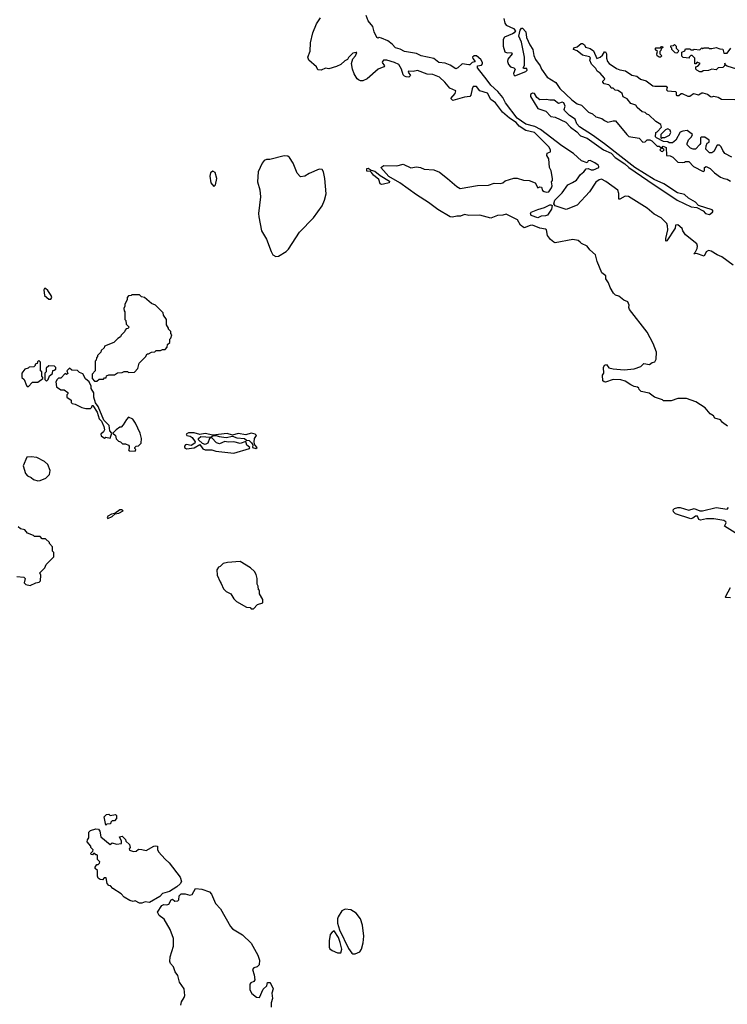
# Model space of a CAD drawing. Extents: x 2220333 to 2384341, y 721037 to 894043.
# Tile 101 of 256: x 2293949 to 2300417, y 757822 to 766826. Entities that reach past the tile are written whole.
import ezdxf

# ---------------------------------------------------------------- set-up
doc = ezdxf.new("R2010")
doc.units = 0

msp = doc.modelspace()

# ---------------------------------------------------------------- linework, layer by layer
at = {"layer": '0CON10XD'}
for points in [[(2300419.3, 763109.3), (2300373.6, 763143.6), (2300355, 763167.5), (2300303.3, 763183.3), (2300290, 763205), (2300260.7, 763220.7), (2300215, 763277.5), (2300130.7, 763330.7), (2300045, 763362.5), (2299965, 763362.5), (2299905, 763340), (2299835, 763340), (2299825, 763350), (2299753, 763373), (2299701.7, 763411.7), (2299630, 763425), (2299610, 763445), (2299607, 763457), (2299597, 763467), (2299565, 763472.5), (2299536.4, 763486.4), (2299485, 763520), (2299445, 763533.3), (2299375, 763536.7), (2299305, 763512.5), (2299293, 763513), (2299280, 763525), (2299277.5, 763575), (2299290, 763595), (2299286.7, 763645), (2299295, 763667.5), (2299311.7, 763671.7), (2299335, 763642.5), (2299373.9, 763633.9), (2299475, 763623.8), (2299566.1, 763633.9), (2299626.1, 763653.9), (2299655, 763682.5), (2299705, 763672.5), (2299729.3, 763690.7), (2299753.6, 763696.4), (2299768.3, 763721.7), (2299768.8, 763785), (2299738.8, 763865), (2299685, 763967.5), (2299523.3, 764175), (2299517.5, 764195), (2299520, 764215), (2299506.7, 764245), (2299471.7, 764261.7), (2299425, 764297.5), (2299395, 764307.5), (2299377.5, 764325), (2299347.3, 764377.3), (2299331.2, 764421.2), (2299306.7, 764455), (2299306.7, 764485), (2299270.5, 764510.5), (2299228, 764615), (2299212.5, 764675), (2299160.7, 764720.7), (2299136.4, 764756.4), (2299085, 764780), (2299073, 764793), (2299055, 764806.7), (2299005, 764816.7), (2298845, 764786.7), (2298830.5, 764790.5), (2298800, 764815), (2298775, 764852.5), (2298763.3, 764905), (2298755, 764911.2), (2298705, 764918.9), (2298635, 764946.8), (2298615, 764945.4), (2298561.7, 764921.7), (2298528.1, 764948.1), (2298498, 764995), (2298395, 765048.1), (2298365, 765037.8), (2298315, 765035.5), (2298255, 765012.4), (2298155, 765039.7), (2298055, 765036.6), (2298015.5, 765045.5), (2297979.5, 765030.5), (2297945, 765030.8), (2297905, 765021), (2297885, 765023.6), (2297771.1, 765091.1), (2297685.7, 765155.7), (2297577.5, 765225), (2297423.8, 765335), (2297322.7, 765392.7), (2297250, 765475), (2297278.3, 765491.7), (2297395, 765490), (2297455, 765506), (2297525, 765471.2), (2297575, 765482), (2297612.5, 765475), (2297645, 765460.8), (2297735, 765454), (2297785, 765430.8), (2297860, 765375), (2297945, 765300), (2297975, 765283.1), (2298135, 765308.8), (2298235, 765313.8), (2298285, 765331.4), (2298345, 765328), (2298366.7, 765335), (2298386, 765354), (2298465, 765376.2), (2298496.1, 765376.1), (2298555, 765360), (2298606.1, 765356.1), (2298660, 765335), (2298685, 765290), (2298705, 765297.5), (2298720, 765295), (2298728.6, 765265), (2298743.8, 765255), (2298765, 765249.6), (2298785, 765253.1), (2298811.2, 765288.8), (2298815.8, 765305.8), (2298810, 765345), (2298820, 765355), (2298820, 765375), (2298807.5, 765445), (2298793.3, 765475), (2298786.7, 765555), (2298767.5, 765585), (2298770, 765605), (2298801.7, 765618.3), (2298801.2, 765635), (2298785, 765664), (2298655.5, 765795), (2298575, 765811.8), (2298513.6, 765853.6), (2298488.3, 765885), (2298425.4, 765925.4), (2298362.1, 765982.1), (2298299.6, 766065), (2298255.2, 766095.2), (2298225, 766154.4), (2298156.4, 766176.4), (2298125, 766216), (2298094, 766215), (2298084, 766195), (2298074.1, 766135.9), (2298065, 766123.3), (2298015, 766118.8), (2297908.3, 766088.3), (2297890, 766105), (2297929.7, 766150.3), (2297936.2, 766176.2), (2297880.8, 766200.8), (2297835, 766254.3), (2297785, 766299.4), (2297724.5, 766324.5), (2297675, 766328.9), (2297585, 766360.8), (2297545, 766352.5), (2297503, 766357), (2297500, 766345), (2297520, 766315), (2297505, 766300), (2297483, 766303), (2297465, 766310), (2297453, 766323), (2297440, 766375), (2297413.3, 766415), (2297375, 766435.6), (2297305, 766455.8), (2297275, 766455.8), (2297263.8, 766445), (2297261.2, 766435), (2297282.5, 766405), (2297277.5, 766395), (2297226.4, 766373.6), (2297125, 766286.7), (2297085, 766266.7), (2297065, 766267.5), (2297046.4, 766276.4), (2297033.9, 766283.9), (2297005, 766330), (2296990, 766375), (2296982.5, 766425), (2296993, 766467), (2297020, 766495), (2297030, 766525), (2297025, 766527.5), (2296995, 766520), (2296955, 766480), (2296946.4, 766463.6), (2296920.7, 766449.3), (2296885, 766417.5), (2296845, 766396.7), (2296775, 766377.5), (2296745, 766382.5), (2296705, 766363.8), (2296675, 766366.7), (2296663.3, 766395), (2296593.3, 766455), (2296584.2, 766485), (2296602.7, 766537.3), (2296605.8, 766615), (2296628.9, 766705), (2296660.5, 766789.5), (2296697.3, 766842.7)], [(2299872.4, 764905), (2299871.9, 764941.9), (2299865, 764961.2), (2299814, 765015), (2299749.1, 765049.1), (2299685, 765103.5), (2299515, 765208.6), (2299485, 765212.2), (2299435, 765184.5), (2299426.1, 765186.1), (2299426.7, 765236.7), (2299416.8, 765266.8), (2299307.3, 765347.3), (2299268.3, 765368.3), (2299245, 765363.3), (2299215, 765340.6), (2299157.5, 765252.5), (2299045, 765130.4), (2298945, 765089.4), (2298843, 765123), (2298832.3, 765142.3), (2298840, 765175), (2298907.3, 765242.7), (2298959.6, 765315), (2299001.2, 765338.8), (2299039.9, 765360.1), (2299075, 765411.9), (2299105.8, 765435), (2299127.7, 765462.3), (2299145, 765466.7), (2299172.1, 765452.1), (2299195, 765454.6), (2299242.5, 765475), (2299243.8, 765485), (2299235.8, 765495), (2299205, 765518.5), (2299165, 765537.1), (2299145, 765536.7), (2299135, 765517.5), (2299085, 765534.2), (2299012.4, 765602.4), (2298905, 765672.2), (2298710.8, 765820.8), (2298658.9, 765848.9), (2298575, 765870.7), (2298495, 765926.5), (2298390.2, 766065), (2298364, 766115), (2298318.9, 766168.9), (2298255, 766227.1), (2298222.2, 766272.2), (2298134.5, 766385), (2298134.2, 766405.8), (2298169.5, 766410.5), (2298178.1, 766421.9), (2298178.4, 766435), (2298165, 766462), (2298125, 766495.6), (2298103, 766497), (2298088.6, 766485), (2298090, 766470), (2298112.5, 766445), (2298109.3, 766440.7), (2298085, 766434.2), (2298065, 766414.3), (2298055, 766412.5), (2297995, 766424), (2297954.4, 766385), (2297935, 766378.2), (2297885, 766409.5), (2297838.2, 766428.2), (2297780.6, 766435), (2297735, 766470.6), (2297618.8, 766495), (2297575, 766518.5), (2297466.2, 766535), (2297426.8, 766556.8), (2297385, 766569.1), (2297353.7, 766603.7), (2297315, 766632), (2297255, 766658.8), (2297235, 766662.5), (2297225, 766657.5), (2297215, 766662.5), (2297189.4, 766715), (2297175.5, 766765.5), (2297134.2, 766815), (2297115, 766863.3)], [(2298373.4, 766836.6), (2298383.5, 766793.5), (2298395.8, 766775.8), (2298462, 766745), (2298480, 766725), (2298468, 766705), (2298453.9, 766696.1), (2298379.5, 766665), (2298367.9, 766645), (2298369.6, 766585), (2298385, 766532.3), (2298405, 766521.8), (2298445.5, 766525.5), (2298452, 766515), (2298412.4, 766465), (2298408.7, 766445), (2298416.6, 766415), (2298435, 766394.4), (2298465.6, 766385.6), (2298476.7, 766375), (2298463.8, 766335), (2298465, 766323.3), (2298475, 766314), (2298575, 766352.5), (2298587.5, 766365), (2298585, 766380), (2298555, 766380), (2298550, 766385), (2298563, 766407), (2298564, 766485), (2298535, 766620), (2298512, 766675), (2298525, 766730), (2298535, 766750), (2298545, 766750), (2298575.8, 766715), (2298582.7, 766662.7), (2298612, 766595), (2298638, 766555), (2298648.8, 766498.8), (2298663, 766463), (2298706.2, 766405), (2298718.8, 766375), (2298770.5, 766300.5), (2298851.2, 766251.2), (2298886.8, 766196.8), (2298995, 766092.5), (2299045, 766056), (2299085, 766046), (2299149.8, 765979.8), (2299185, 765964.3), (2299215, 765938), (2299271.7, 765921.7), (2299295.8, 765905.8)], [(2300458.3, 765568.3), (2300395, 765602.5), (2300375, 765630), (2300360, 765665), (2300345, 765680), (2300325, 765680), (2300295, 765620), (2300275, 765607.5), (2300255, 765610), (2300221.2, 765641.2), (2300222.5, 765672.5), (2300233.6, 765696.4), (2300250, 765705), (2300250, 765725), (2300211.7, 765751.7), (2300178.3, 765751.7), (2300172.5, 765745), (2300172.5, 765695), (2300166.4, 765683.6), (2300125, 765642.5), (2300105, 765642.5), (2300081.7, 765651.7), (2300051.7, 765681.7), (2300050, 765695), (2300061.7, 765728.3), (2300090, 765755), (2300097.5, 765775), (2300051.7, 765811.7), (2300011.7, 765808.3), (2299985, 765797.5), (2299946.1, 765723.9), (2299915, 765700), (2299885, 765700), (2299875, 765710), (2299833, 765713), (2299770, 765745), (2299760, 765755), (2299762.5, 765795), (2299775, 765800), (2299816.2, 765843.8), (2299809.3, 765869.3), (2299763.9, 765893.9), (2299700, 765955), (2299681.7, 765961.7), (2299666.7, 765976.7), (2299640, 765985), (2299593.6, 766023.6), (2299580, 766045), (2299535, 766060), (2299503, 766103), (2299465, 766120), (2299455, 766150), (2299440, 766165), (2299415, 766180), (2299391.7, 766181.7), (2299375, 766200), (2299355, 766200), (2299350, 766215), (2299335, 766230), (2299290.7, 766240.7), (2299280, 766255), (2299280, 766265), (2299297, 766283), (2299295, 766290), (2299255.9, 766335.9), (2299227, 766357), (2299215, 766380), (2299175, 766420), (2299160, 766455), (2299167.5, 766477.5), (2299156.4, 766486.4), (2299095, 766501.2), (2299045, 766540), (2299010, 766555), (2299015, 766570), (2299045, 766577.5), (2299081.7, 766608.3), (2299095, 766610), (2299112.5, 766595), (2299120, 766575), (2299165, 766563.3), (2299195, 766542.5), (2299225, 766470), (2299255, 766482.5), (2299275, 766502.5), (2299295, 766532.5), (2299305, 766532.5), (2299313.3, 766515), (2299313.8, 766475), (2299322.7, 766442.7), (2299337.5, 766425), (2299405, 766378.8), (2299435, 766366.7), (2299487.7, 766357.7), (2299545, 766318.8), (2299588.8, 766308.8), (2299625, 766283.3), (2299675.9, 766265.9), (2299735, 766222.5), (2299755, 766217.5), (2299857, 766217), (2299867, 766207), (2299862.5, 766185), (2299870, 766175), (2299945, 766170), (2299950, 766165), (2299950, 766135), (2299955, 766132.5), (2299975, 766132.5), (2299995, 766150), (2300005, 766150), (2300055, 766127.5), (2300075, 766127.5), (2300108.3, 766151.7), (2300155, 766140), (2300183, 766157), (2300193, 766157), (2300235, 766146.7), (2300265, 766122.5), (2300275, 766120), (2300295, 766127.5), (2300335, 766117.5), (2300365, 766100), (2300485, 766097.5)], [(2299805, 766482.5), (2299795, 766482.5), (2299777.5, 766495), (2299772.5, 766515), (2299780, 766535), (2299761.7, 766551.7), (2299760, 766565), (2299765, 766570), (2299805, 766570), (2299815, 766580), (2299825, 766580), (2299828.3, 766571.7), (2299811.7, 766558.3), (2299810, 766545), (2299800, 766535), (2299800, 766515), (2299820, 766495), (2299805, 766482.5)], [(2299955, 766520), (2299941.7, 766521.7), (2299910, 766555), (2299910, 766565), (2299900, 766575), (2299901.7, 766588.3), (2299925, 766590), (2299935, 766600), (2299950, 766585), (2299950, 766565), (2299970, 766545), (2299968.3, 766531.7), (2299955, 766520)], [(2300505, 766373.3), (2300415, 766400), (2300401.7, 766411.7), (2300395, 766430), (2300390, 766405), (2300375, 766390), (2300335, 766387.5), (2300315, 766367.5), (2300275, 766372.5), (2300245, 766362.5), (2300195, 766360), (2300185, 766350), (2300165, 766350), (2300140, 766365), (2300130, 766375), (2300130, 766395), (2300148.3, 766401.7), (2300170, 766425), (2300142.5, 766437.5), (2300128.3, 766421.7), (2300121.7, 766421.7), (2300120, 766475), (2300095, 766500), (2300085, 766500), (2300070, 766485), (2300067, 766473), (2300015, 766480), (2300003, 766493), (2300001.7, 766528.3), (2300028.3, 766541.7), (2300035, 766560), (2300075, 766560), (2300085, 766550), (2300105, 766550), (2300115, 766557.5), (2300165, 766550), (2300185, 766570), (2300192.5, 766562.5), (2300205, 766570), (2300245, 766570), (2300253, 766563), (2300275, 766562.5), (2300315, 766572.5), (2300348.3, 766558.3), (2300376.1, 766556.1), (2300385, 766520), (2300415, 766520), (2300450, 766565)], [(2300255, 765044), (2300283.3, 765065), (2300286.7, 765075), (2300278.8, 765088.8), (2300155, 765126.7), (2300125, 765156.7), (2300062.7, 765192.7), (2300025, 765226.2), (2299961.7, 765241.7), (2299835.6, 765325.6), (2299750, 765365), (2299571.2, 765475), (2299295, 765690.8), (2299185, 765770.8), (2299065, 765845.8), (2299042.6, 765872.6), (2299025, 765916.2), (2298975, 765951.2), (2298930, 765995), (2298926.7, 766005), (2298935.8, 766035), (2298923.3, 766065), (2298907, 766073), (2298875, 766060), (2298835, 766090), (2298795, 766089.2), (2298765, 766097.1), (2298705, 766093.1), (2298675.8, 766115), (2298655, 766150), (2298635, 766153.3), (2298619.3, 766140.7), (2298618.8, 766125), (2298685, 766015.4), (2298759.6, 765989.6), (2298805, 765939.6), (2298845, 765934.5), (2298939.8, 765889.8), (2298982.3, 765842.3), (2299040.7, 765800.7), (2299074.5, 765765), (2299135, 765744.3), (2299286.4, 765635), (2299354.3, 765604.3), (2299391.5, 765565), (2299479.1, 765509.2), (2299516.7, 765475), (2299689.6, 765355), (2299960, 765175), (2300086.7, 765115), (2300137.7, 765107.7), (2300197.3, 765077.3), (2300218.6, 765055), (2300255, 765044)], [(2299295.8, 765905.8), (2299325, 765888), (2299375, 765902.5), (2299395, 765900), (2299497.5, 765775), (2299518.3, 765758.3), (2299611.7, 765741.7), (2299645, 765707.5), (2299665, 765710), (2299685, 765727.5), (2299707.5, 765727.5), (2299728.3, 765718.3), (2299775, 765670), (2299795, 765670), (2299808.3, 765658.3), (2299810, 765645), (2299800, 765635), (2299813, 765623), (2299825, 765620), (2299840, 765635), (2299820, 765655), (2299831.7, 765668.3), (2299858.3, 765658.3), (2299860, 765585), (2299895, 765580), (2299918.3, 765568.3), (2299965, 765523.8), (2300005, 765520), (2300027, 765523), (2300035, 765530), (2300065, 765530), (2300107.5, 765485), (2300195, 765437.5), (2300207.5, 765445), (2300207.5, 765475), (2300225, 765482.5), (2300260, 765465), (2300300, 765425), (2300355, 765387.5), (2300385, 765373.3), (2300417, 765367), (2300445, 765350)], [(2299815, 765740), (2299825, 765750), (2299845, 765750), (2299889.3, 765770.7), (2299900, 765795), (2299896.2, 765816.2), (2299875, 765826.7), (2299850.7, 765819.3), (2299810, 765775), (2299810, 765745), (2299815, 765740)], [(2296291.7, 764661.7), (2296315, 764663.8), (2296383.6, 764706.4), (2296405, 764727.5), (2296507.7, 764882.3), (2296635.5, 765014.5), (2296713.3, 765125), (2296735.8, 765175.8), (2296750, 765235), (2296739.2, 765375), (2296726.9, 765435), (2296715, 765455.8), (2296685, 765460), (2296595, 765420), (2296555, 765393.8), (2296515, 765390), (2296483.9, 765423.9), (2296449.4, 765515), (2296415.7, 765565), (2296398.9, 765578.9), (2296367.6, 765582.4), (2296235, 765548), (2296205, 765547.5), (2296185, 765537.5), (2296166.7, 765515), (2296128, 765435), (2296124, 765345), (2296145, 765270), (2296151.1, 765205), (2296132.9, 765055), (2296134, 765024), (2296160, 764895), (2296205, 764820), (2296246.1, 764706.1), (2296263.3, 764675), (2296291.7, 764661.7)], [(2297255, 765318), (2297245, 765323.8), (2297231.2, 765365), (2297183.6, 765403.6), (2297165, 765430), (2297155, 765437.5), (2297121.7, 765441.7), (2297123.6, 765466.4), (2297135, 765467.5), (2297161.2, 765451.2), (2297195, 765440.8), (2297242.7, 765402.7), (2297329.3, 765349.3), (2297327.5, 765335), (2297275, 765322.9), (2297255, 765318)], [(2295725, 765300), (2295740, 765315), (2295750, 765375), (2295735, 765430), (2295715, 765440), (2295693.9, 765426.1), (2295687.5, 765395), (2295697.5, 765335), (2295725, 765300)], [(2298685, 765014.7), (2298622.9, 765035), (2298618.2, 765055), (2298625, 765066.5), (2298685, 765091.9), (2298745, 765108.5), (2298795, 765132.2), (2298805, 765134.2), (2298816, 765126), (2298810.4, 765095), (2298775, 765038.8), (2298755, 765031.6), (2298715, 765030.8), (2298685, 765014.7)], [(2300470, 764580), (2300367.5, 764657.5), (2300323.3, 764675), (2300269.1, 764709.1), (2300245.9, 764714.1), (2300225, 764704), (2300205, 764664.3), (2300135, 764689.2), (2300110, 764685), (2300120, 764690), (2300117.5, 764695), (2300127.1, 764702.9), (2300142.5, 764735), (2300145.6, 764755), (2300138.6, 764775), (2300035, 764859.2), (2300009.2, 764895), (2300005.5, 764915.5), (2299965, 764950), (2299945, 764945.8), (2299939.5, 764920.5), (2299865.5, 764805), (2299855, 764801.2), (2299854.6, 764824.6), (2299872.4, 764905)], [(2294235, 764270), (2294244, 764285), (2294235.6, 764305), (2294205, 764350), (2294185, 764368.2), (2294175, 764368.9), (2294169.2, 764355), (2294174.5, 764304.5), (2294215, 764270), (2294235, 764270)], [(2294655, 763520), (2294675, 763540), (2294715, 763540), (2294725, 763550), (2294738.3, 763551.7), (2294741.7, 763568.3), (2294765, 763580), (2294815, 763580), (2294843, 763597), (2294885, 763600), (2294905, 763610), (2294935, 763610), (2294945, 763600), (2294998.3, 763601.7), (2295030, 763635), (2295040, 763685), (2295098.3, 763741.7), (2295115, 763770), (2295125, 763770), (2295153, 763787), (2295185, 763790), (2295195, 763800), (2295235, 763800), (2295255, 763810), (2295278.3, 763811.7), (2295298.3, 763831.7), (2295300, 763855), (2295320, 763875), (2295320, 763905), (2295330, 763915), (2295340, 763945), (2295330, 763955), (2295330, 763975), (2295310, 763995), (2295310, 764005), (2295290, 764035), (2295290, 764085), (2295263, 764123), (2295260, 764145), (2295190, 764215), (2295155, 764230), (2295090, 764285), (2295061.7, 764291.7), (2295045, 764310), (2294975, 764310), (2294967, 764303), (2294945, 764300), (2294930, 764285), (2294930, 764265), (2294910, 764225), (2294910, 764205), (2294900, 764185), (2294903, 764163), (2294910, 764155), (2294910, 764085), (2294920, 764075), (2294921.7, 764041.7), (2294950, 764015), (2294938.3, 764001.7), (2294921.7, 763998.3), (2294911.7, 763988.3), (2294908.3, 763971.7), (2294875, 763940), (2294870, 763925), (2294845, 763910), (2294810, 763875), (2294725, 763840), (2294720, 763825), (2294695, 763800), (2294690, 763785), (2294660, 763755), (2294660, 763745), (2294650, 763735), (2294647.5, 763712.5), (2294640, 763705), (2294640, 763615), (2294610, 763585), (2294610, 763545), (2294631.7, 763521.7), (2294655, 763520)], [(2294025, 763470), (2294065, 763510), (2294115, 763510), (2294160, 763545), (2294160, 763555), (2294150, 763565), (2294150, 763605), (2294140, 763615), (2294140, 763695), (2294125, 763710), (2294111.7, 763698.3), (2294108.3, 763681.7), (2294090, 763675), (2294090, 763665), (2294078.3, 763651.7), (2294035, 763650), (2294025, 763640), (2293995, 763630), (2293970, 763595), (2293970, 763555), (2293990, 763535), (2294011.7, 763481.7), (2294025, 763470)], [(2294195, 763520), (2294210, 763535), (2294221.7, 763568.3), (2294248.3, 763591.7), (2294251.7, 763618.3), (2294265, 763620), (2294278.3, 763631.7), (2294280, 763645), (2294268.3, 763658.3), (2294215, 763660), (2294191.7, 763638.3), (2294190, 763605), (2294180, 763595), (2294180, 763535), (2294195, 763520)], [(2294775, 763000), (2294790, 763045), (2294772.5, 763065), (2294767.5, 763115), (2294716.7, 763165), (2294667.7, 763287.7), (2294643, 763323), (2294626.7, 763375), (2294627.5, 763415), (2294603, 763453), (2294602.5, 763475), (2294582.5, 763515), (2294551.7, 763541.7), (2294525, 763587.5), (2294495, 763600), (2294477, 763617), (2294425, 763620), (2294405, 763640), (2294380, 763615), (2294388.3, 763591.7), (2294377.5, 763582.5), (2294365, 763590), (2294325, 763547.5), (2294303, 763547), (2294290, 763535), (2294280, 763515), (2294285, 763470), (2294325, 763440), (2294355, 763440), (2294388.3, 763418.3), (2294390, 763405), (2294380, 763395), (2294380, 763375), (2294418.3, 763348.3), (2294420, 763325), (2294430, 763315), (2294455, 763310), (2294518.3, 763278.3), (2294555, 763270), (2294595, 763270), (2294608.3, 763281.7), (2294611.7, 763298.3), (2294618.3, 763298.3), (2294658.3, 763238.3), (2294676.7, 763175), (2294696.1, 763156.1), (2294718.8, 763105), (2294723.3, 763075), (2294715, 763057.5), (2294690, 763035), (2294695, 763020), (2294725, 763000), (2294735, 763010), (2294775, 763000)], [(2295005, 762880), (2295010, 762895), (2295000, 762905), (2295002.5, 762915), (2295015, 762927.5), (2295035, 762930), (2295060, 762955), (2295062.5, 762995), (2295050, 763045), (2295006.1, 763136.1), (2294981.7, 763171.7), (2294945, 763190), (2294925, 763170), (2294895, 763120), (2294875, 763100), (2294865, 763100), (2294830, 763075), (2294800, 763045), (2294823.6, 763023.6), (2294832, 762992), (2294851.7, 762971.7), (2294870, 762965), (2294888.3, 762948.3), (2294916.4, 762946.4), (2294942.5, 762935), (2294950, 762925), (2294950, 762905), (2294942.5, 762892.5), (2294950, 762885), (2295005, 762880)], [(2295905, 762862.9), (2296048.8, 762905), (2296051.2, 762915), (2296025.6, 762935), (2296015, 762970), (2295965, 762952), (2295905, 762967.1), (2295855, 762963.3), (2295825, 762969.4), (2295775, 762946.2), (2295746.6, 762956.6), (2295705, 763001.2), (2295695, 763003.8), (2295685, 762997.5), (2295667.4, 762952.6), (2295645, 762942.9), (2295621.1, 762951.1), (2295583.3, 762983.3), (2295583.8, 762995), (2295606, 763014), (2295695, 763010), (2295716.2, 763023.8), (2295745, 763024.2), (2295773.5, 763013.5), (2295835, 763005.5), (2295895, 763017.5), (2295935, 763001.4), (2296005, 762996.2), (2296022.5, 762982.5), (2296045, 762977.1), (2296068.2, 762958.2), (2296079.7, 762939.7), (2296076.7, 762915), (2296106.2, 762903.8), (2296120, 762915), (2296097.1, 762937.1), (2296092.4, 762962.4), (2296094.5, 762995), (2296113.8, 763025), (2296102, 763035), (2296065, 763046.6), (2296015, 763030.8), (2295945, 763041.5), (2295895, 763028), (2295845, 763043.2), (2295715, 763026.7), (2295645, 763043.1), (2295596.1, 763033.9), (2295545, 763047.7), (2295493.3, 763046.7), (2295470, 763035), (2295476.7, 763025), (2295507.6, 763017.6), (2295526, 763005), (2295552.5, 762965), (2295550, 762955), (2295515, 762933.3), (2295475, 762941.9), (2295465, 762938.6), (2295454.6, 762925.4), (2295454.4, 762915), (2295475, 762901.2), (2295545, 762911.4), (2295595, 762941.2), (2295622.2, 762902.2), (2295645, 762891.5), (2295705, 762891.5), (2295741.7, 762881.7), (2295905, 762862.9)], [(2294115, 762610), (2294135, 762612.5), (2294187, 762633), (2294221.7, 762668.3), (2294227.5, 762705), (2294205, 762760), (2294175, 762786.7), (2294105, 762822.5), (2294055, 762830), (2294013, 762827), (2293980, 762745), (2294002.5, 762675), (2294020, 762655), (2294055, 762640), (2294075, 762622.5), (2294115, 762610)], [(2294755, 762264.2), (2294795, 762284.2), (2294821.7, 762308.3), (2294855, 762314.3), (2294893.3, 762335), (2294880, 762345), (2294865, 762343.8), (2294818.3, 762311.7), (2294787.5, 762305), (2294754, 762285), (2294748.8, 762275), (2294755, 762264.2)], [(2300596.4, 762066.4), (2300390, 762195), (2300408, 762225), (2300404, 762235), (2300386.7, 762245), (2300295, 762263.2), (2300228, 762262), (2300170.9, 762250.9), (2300157, 762257), (2300145, 762286.9), (2300125, 762286.7), (2300103.1, 762266.9), (2300085, 762263.1), (2299945, 762306), (2299926.2, 762325), (2299923.3, 762345), (2299934.4, 762355.6), (2299965, 762364.4), (2299985, 762364.4), (2300065, 762340), (2300115, 762357.5), (2300165, 762335.7), (2300190, 762335), (2300315, 762364.6), (2300415, 762350), (2300428, 762365)], [(2294045, 761652.5), (2294095, 761676.7), (2294127, 761683), (2294140, 761695), (2294142.5, 761745), (2294131.7, 761768.3), (2294180, 761815), (2294190, 761845), (2294260, 761915), (2294260, 761955), (2294250, 761965), (2294250, 762005), (2294220, 762035), (2294220, 762045), (2294185, 762080), (2294155, 762080), (2294135, 762100), (2294085, 762100), (2294075, 762110), (2294021.7, 762131.7), (2293995, 762160), (2293955, 762170), (2293935, 762190)], [(2296085, 761440), (2296121.7, 761478.3), (2296170, 761495), (2296170, 761525), (2296140, 761575), (2296140, 761605), (2296133, 761613), (2296130, 761645), (2296120, 761665), (2296120, 761715), (2296111.7, 761751.7), (2296095, 761780), (2296060, 761815), (2295965, 761870), (2295848.3, 761861.7), (2295808.3, 761851.7), (2295780, 761825), (2295765, 761820), (2295750, 761795), (2295752.5, 761745), (2295780, 761685), (2295791.7, 761671.7), (2295810.7, 761620.7), (2295835, 761597.5), (2295880, 761575), (2295905, 761530), (2295930, 761505), (2296023, 761453), (2296055, 761450), (2296065, 761440), (2296085, 761440)], [(2293923, 761733), (2293987, 761727), (2294000, 761715), (2293990, 761675), (2294005, 761660), (2294045, 761652.5)], [(2300445, 761538), (2300405, 761542.5), (2300400, 761545), (2300402.5, 761555), (2300447.5, 761635)], [(2294735, 759460), (2294720, 759535), (2294741.7, 759558.3), (2294765, 759560), (2294775, 759550), (2294825, 759557.5), (2294835, 759550), (2294835, 759520), (2294815, 759500), (2294795, 759500), (2294781.7, 759488.3), (2294778.3, 759471.7), (2294745, 759470), (2294735, 759460)], [(2295065, 758747.5), (2295045, 758747.5), (2295005, 758767.5), (2294985, 758762.5), (2294955, 758772.5), (2294905, 758802.5), (2294875, 758832.5), (2294800.7, 758880.7), (2294780, 758905), (2294765, 758910), (2294748.3, 758928.3), (2294738.3, 758978.3), (2294721.7, 758978.3), (2294705, 758960), (2294685, 758962.5), (2294667.5, 758975), (2294660, 758995), (2294660, 759045), (2294640, 759065), (2294637.5, 759075), (2294655, 759100), (2294665, 759100), (2294678.3, 759111.7), (2294680, 759125), (2294660, 759145), (2294660, 759185), (2294655, 759190), (2294645, 759190), (2294635, 759200), (2294625, 759200), (2294615, 759190), (2294601.7, 759191.7), (2294600, 759205), (2294618.3, 759221.7), (2294620, 759235), (2294600, 759255), (2294598.3, 759268.3), (2294567, 759307), (2294567.5, 759325), (2294580, 759345), (2294580, 759395), (2294595, 759412.5), (2294645, 759427.5), (2294670, 759425), (2294682.5, 759405), (2294690, 759355), (2294775, 759282.5), (2294795, 759300), (2294835, 759287.5), (2294878.3, 759291.7), (2294880, 759315), (2294860, 759355), (2294885, 759360), (2294915, 759330), (2294920, 759315), (2294952.5, 759285), (2294957.5, 759255), (2294950, 759245), (2294951.7, 759231.7), (2294988.3, 759218.3), (2295015, 759222.5), (2295035, 759240), (2295065, 759238.8), (2295105, 759227.5), (2295175, 759268), (2295192.5, 759272.5), (2295208.3, 759268.3), (2295208.3, 759238.3), (2295217.5, 759215), (2295278, 759148), (2295315, 759116.2), (2295416, 758985), (2295428, 758945), (2295416, 758925), (2295385, 758897.1), (2295317, 758853), (2295254.7, 758835.3), (2295230.6, 758809.4), (2295135, 758753.1), (2295095, 758758.8), (2295065, 758747.5)], [(2295423, 757813), (2295426.7, 757845), (2295453.8, 757885), (2295458.3, 757901.7), (2295451.2, 757965), (2295408.8, 758025), (2295393.3, 758085), (2295369.3, 758119.3), (2295353.6, 758163.6), (2295328.8, 758195), (2295322, 758215), (2295323.8, 758255), (2295355.8, 758354.2), (2295355.8, 758425), (2295322.9, 758505), (2295269.4, 758599.4), (2295225, 758633.8), (2295207.5, 758665), (2295248, 758725), (2295265, 758735.8), (2295295, 758731.2), (2295312.5, 758737.5), (2295335, 758776.7), (2295345, 758783.3), (2295366.1, 758766.1), (2295395, 758768.8), (2295404, 758776), (2295408.1, 758815), (2295425, 758831.5), (2295462.4, 758832.4), (2295505, 758820), (2295525, 758827.5), (2295555, 758880), (2295615, 758873.8), (2295685, 758850), (2295700.7, 758830.7), (2295738.8, 758745), (2295784.1, 758694.1), (2295875, 758532.5), (2295893.8, 758513.8), (2295985, 758458.8), (2296065, 758382.5), (2296125, 758270), (2296140, 758225), (2296137, 758183), (2296120, 758165), (2296090, 758155), (2296078.3, 758141.7), (2296093, 758093), (2296097.5, 758045), (2296089.3, 758030.7), (2296061.7, 758018.3), (2296053.3, 758005), (2296053.8, 757955), (2296072, 757922), (2296115, 757887.5), (2296140, 757885), (2296175, 757960), (2296208.3, 757991.7), (2296215, 758020), (2296235, 758020), (2296245, 758010), (2296266.2, 757965), (2296253.3, 757925), (2296258.8, 757875), (2296246.2, 757835), (2296248.8, 757795)], [(2297015, 758283.3), (2297058.3, 758301.7), (2297073.3, 758325), (2297090, 758385), (2297096, 758445), (2297083.8, 758545), (2297063.8, 758605), (2297025, 758656.7), (2296975, 758686.7), (2296925, 758692.5), (2296895, 758677.5), (2296859.3, 758620.7), (2296853.3, 758605), (2296853.9, 758563.9), (2296872.9, 758502.9), (2296953.1, 758333.1), (2296985, 758290), (2296995, 758283.3), (2297015, 758283.3)], [(2296885, 758293.3), (2296892.2, 758325), (2296878, 758388), (2296862.5, 758432.5), (2296825, 758492.5), (2296805, 758482.5), (2296788.3, 758461.7), (2296777.7, 758402.3), (2296777.5, 758345), (2296785, 758329.2), (2296805, 758312.9), (2296855, 758294), (2296885, 758293.3)]]:
    msp.add_lwpolyline(points, dxfattribs=at)

doc.saveas('drawing.dxf')
